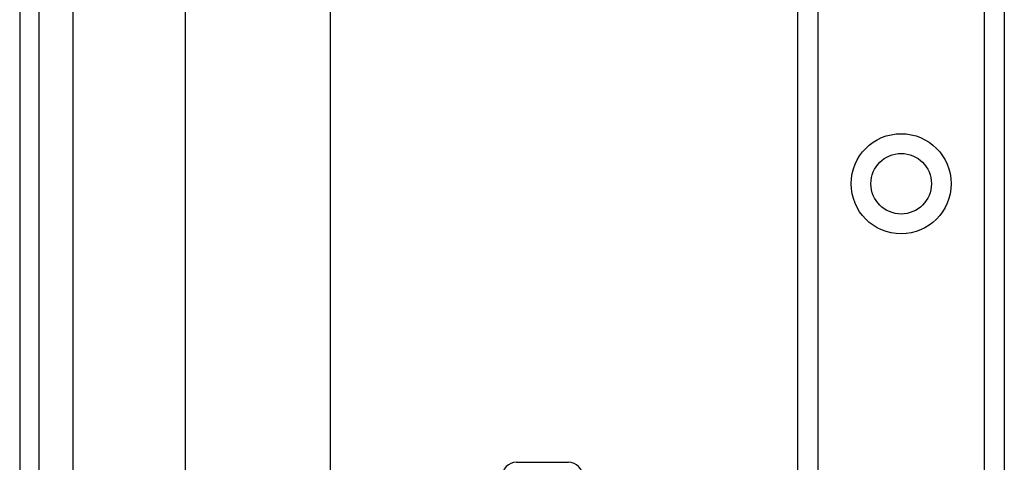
# Model space of a CAD drawing. Header units: inches. Extents: x 5.2 to 98, y 7.4 to 63.6.
# Tile 14 of 82: x 5.2 to 8.6, y 26.8 to 28.3. Entities that reach past the tile are written whole.
import ezdxf

# ---------------------------------------------------------------- set-up
doc = ezdxf.new("R2010")
doc.units = ezdxf.units.IN
doc.header["$LTSCALE"] = 6.250991
doc.header["$MEASUREMENT"] = 0
doc.layers.add('Visible Edges(ANSI)', color=7, linetype='Continuous', lineweight=25)
doc.layers.add('Visible Tangent Edges(ANSI)', color=7, linetype='Continuous', lineweight=25)

msp = doc.modelspace()

# ---------------------------------------------------------------- linework, layer by layer
at = {"layer": 'Visible Edges(ANSI)'}
for p, q in [((5.1531, 50.7954), (5.1531, 20.9583)), ((5.2204, 20.9583), (5.2204, 50.7954)), ((7.8435, 22.3467), (7.8435, 49.4069)), ((8.5567, 49.4069), (8.5567, 22.3467)), ((5.7267, 26.6525), (5.7267, 45.1012)), ((6.2264, 45.1), (6.2264, 26.6537)), ((6.8706, 26.7947), (7.0499, 26.7947))]:
    msp.add_line(p, q, dxfattribs=at)
msp.add_circle((8.2001, 27.7578), 0.1047, dxfattribs=at)
for centre, start, end in [((6.8706, 26.7447), 90, 180), ((7.0499, 26.7447), 0, 90)]:
    msp.add_arc(centre, 0.05, start, end, dxfattribs=at)
at = {"layer": 'Visible Tangent Edges(ANSI)'}
for p, q in [((5.3384, 20.9583), (5.3384, 50.7954)), ((7.9119, 49.4069), (7.9119, 22.3467)), ((8.4884, 22.3467), (8.4884, 49.4069))]:
    msp.add_line(p, q, dxfattribs=at)
msp.add_circle((8.2001, 27.7578), 0.173, dxfattribs=at)

doc.saveas('drawing.dxf')
